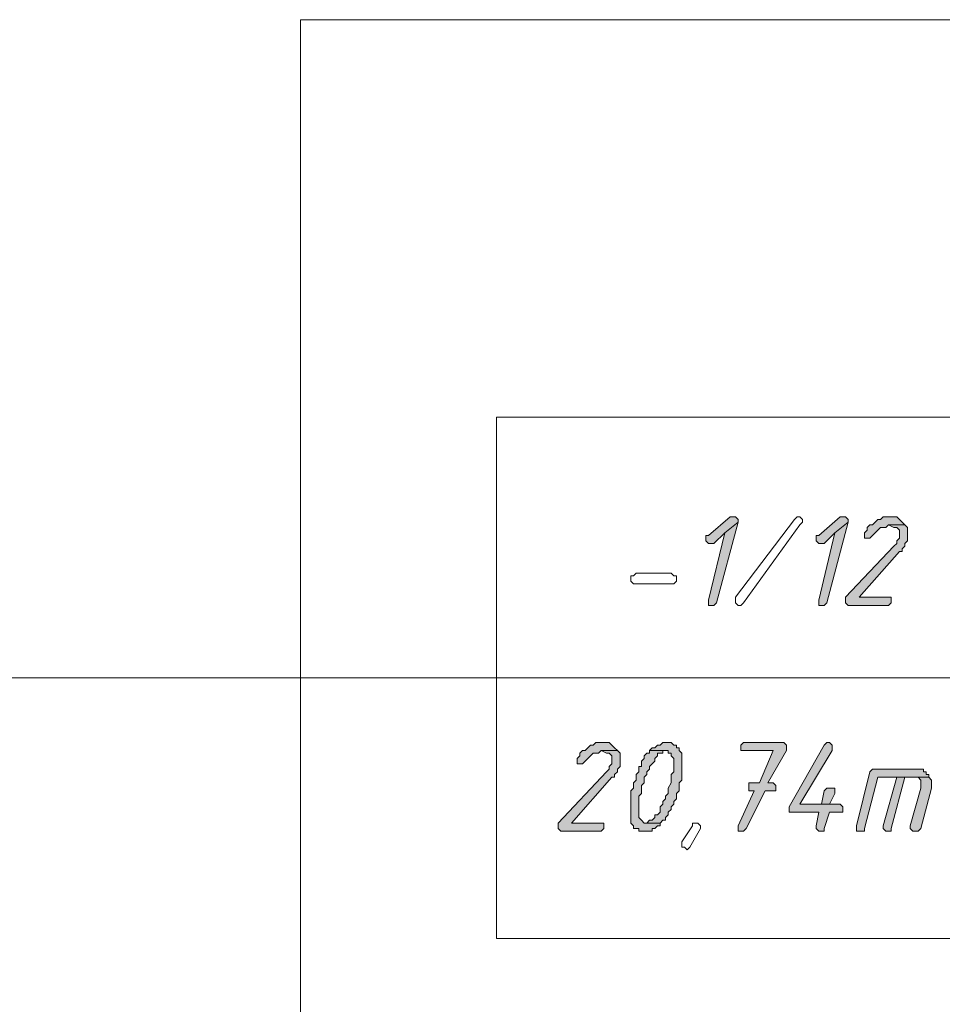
# Model space of a CAD drawing. Header units: inches. Extents: x 1504 to 12593, y -807 to 3183.
# Tile 170 of 256: x 5846 to 5991, y 1138 to 1293. Entities that reach past the tile are written whole.
import ezdxf

# ---------------------------------------------------------------- set-up
doc = ezdxf.new("R2010")
doc.units = ezdxf.units.IN
doc.header["$MEASUREMENT"] = 0
for name, color, linetype in [('at_Entity', 7, 'Continuous'), ('at_Rect', 7, 'Continuous'), ('at_Solid', 7, 'Continuous')]:
    doc.layers.add(name, color=color, linetype=linetype)

msp = doc.modelspace()

# ---------------------------------------------------------------- hatches: boundary and pattern name
at = {"layer": 'at_Solid', "lineweight": 15}
for points in [[(5957.66, 1214.57), (5957.24, 1214.57), (5953.86, 1211.61), (5953.43, 1211.61), (5953.43, 1211.19), (5953.43, 1210.76), (5953.86, 1210.34), (5954.7, 1210.34), (5956.39, 1212.03), (5958.5, 1213.72), (5958.5, 1214.14), (5958.08, 1214.57)], [(5958.5, 1213.72), (5956.39, 1212.03), (5953.86, 1201.47), (5953.86, 1200.63), (5954.7, 1200.63), (5955.12, 1201.05)], [(5974.98, 1214.57), (5974.56, 1214.57), (5971.17, 1211.61), (5970.76, 1211.61), (5970.76, 1211.19), (5970.76, 1210.76), (5971.17, 1210.34), (5972.02, 1210.34), (5973.71, 1212.03), (5975.82, 1213.72), (5975.82, 1214.14), (5975.4, 1214.57)], [(5975.82, 1213.72), (5973.71, 1212.03), (5971.17, 1201.47), (5971.17, 1200.63), (5972.02, 1200.63), (5972.44, 1201.05)], [(5982.58, 1214.57), (5981.32, 1214.57), (5980.89, 1214.14), (5980.47, 1214.14), (5980.04, 1213.72), (5979.63, 1213.3), (5979.2, 1213.3), (5978.78, 1212.88), (5978.78, 1212.45), (5978.36, 1212.03), (5978.36, 1211.61), (5978.36, 1211.19), (5979.2, 1211.19), (5979.63, 1211.61), (5980.04, 1212.03), (5980.47, 1212.45), (5980.89, 1212.88), (5981.73, 1212.88), (5982.16, 1213.3), (5984.69, 1213.3), (5984.27, 1213.72), (5983.85, 1214.14), (5983.43, 1214.57), (5983, 1214.57)], [(5984.69, 1213.3), (5982.16, 1213.3), (5983, 1212.88), (5983.43, 1212.88), (5983.85, 1212.45), (5983.85, 1211.61), (5983.85, 1211.19), (5983.43, 1210.76), (5983.43, 1210.34), (5983, 1209.92), (5975.4, 1201.9), (5975.4, 1201.05), (5975.82, 1200.63), (5982.16, 1200.63), (5982.58, 1201.05), (5982.58, 1201.9), (5977.51, 1201.9), (5983.85, 1209.08), (5984.27, 1209.08), (5984.27, 1209.5), (5984.69, 1209.92), (5984.69, 1210.34), (5985.12, 1210.76), (5985.12, 1211.19), (5985.12, 1212.88)], [(5937.38, 1179.09), (5936.12, 1179.09), (5935.69, 1178.66), (5935.28, 1178.66), (5934.85, 1178.24), (5934.43, 1177.82), (5934, 1177.82), (5933.58, 1177.4), (5933.58, 1176.97), (5933.16, 1176.55), (5933.16, 1176.13), (5933.16, 1175.71), (5934, 1175.71), (5934.43, 1176.13), (5934.85, 1176.55), (5935.28, 1176.97), (5935.69, 1177.4), (5936.54, 1177.4), (5936.96, 1177.82), (5939.5, 1177.82), (5939.07, 1178.24), (5938.65, 1178.66), (5938.23, 1179.09), (5937.81, 1179.09)], [(5947.52, 1179.09), (5946.68, 1179.09), (5946.25, 1178.66), (5945.83, 1178.66), (5945.41, 1178.24), (5944.99, 1178.24), (5944.56, 1177.82), (5947.52, 1177.82), (5947.52, 1177.4), (5947.94, 1177.4), (5947.94, 1176.97), (5948.37, 1176.55), (5948.37, 1175.71), (5948.37, 1174.44), (5947.94, 1174.01), (5947.94, 1172.75), (5947.52, 1171.9), (5947.52, 1171.06), (5947.1, 1170.64), (5947.1, 1170.22), (5946.68, 1169.79), (5946.68, 1169.37), (5946.25, 1168.95), (5946.25, 1168.1), (5945.83, 1167.68), (5945.41, 1167.68), (5945.41, 1167.26), (5944.99, 1166.84), (5944.56, 1166.84), (5944.14, 1166.41), (5946.25, 1166.41), (5946.68, 1166.84), (5947.1, 1166.84), (5947.1, 1167.26), (5947.52, 1167.68), (5947.52, 1168.1), (5947.94, 1168.53), (5947.94, 1168.95), (5948.37, 1169.37), (5948.37, 1169.79), (5948.79, 1170.22), (5948.79, 1171.06), (5949.21, 1171.48), (5949.21, 1172.75), (5949.63, 1173.17), (5949.63, 1177.4), (5949.21, 1177.82), (5949.21, 1178.24), (5948.79, 1178.24), (5948.79, 1178.66), (5948.37, 1178.66), (5947.94, 1179.09)], [(5965.26, 1179.09), (5959.35, 1179.09), (5958.92, 1178.66), (5958.92, 1177.82), (5963.99, 1177.82), (5961.88, 1172.75), (5960.2, 1172.75), (5960.2, 1171.9), (5960.2, 1171.48), (5961.04, 1171.48), (5958.5, 1165.99), (5958.5, 1165.14), (5959.35, 1165.14), (5959.77, 1165.57), (5962.73, 1171.48), (5964.42, 1171.48), (5964.42, 1172.32), (5963.99, 1172.75), (5963.15, 1172.75), (5966.11, 1177.82), (5966.11, 1178.66), (5965.68, 1179.09)], [(5972.44, 1179.09), (5972.02, 1178.66), (5966.53, 1168.95), (5966.53, 1168.53), (5966.53, 1168.1), (5971.17, 1168.1), (5970.76, 1165.99), (5970.76, 1165.57), (5971.17, 1165.14), (5972.02, 1165.14), (5972.02, 1165.57), (5972.86, 1168.1), (5974.98, 1168.1), (5974.98, 1168.95), (5974.56, 1169.37), (5968.22, 1169.37), (5973.29, 1177.82), (5973.29, 1178.66), (5972.86, 1179.09)], [(5939.5, 1177.82), (5936.96, 1177.82), (5937.81, 1177.4), (5938.23, 1177.4), (5938.65, 1176.97), (5938.65, 1176.13), (5938.65, 1175.71), (5938.23, 1175.28), (5938.23, 1174.86), (5937.81, 1174.44), (5930.2, 1166.41), (5930.2, 1165.57), (5930.63, 1165.14), (5936.96, 1165.14), (5937.38, 1165.57), (5937.38, 1166.41), (5932.31, 1166.41), (5938.65, 1173.6), (5939.07, 1173.6), (5939.07, 1174.01), (5939.5, 1174.44), (5939.5, 1174.86), (5939.92, 1175.28), (5939.92, 1175.71), (5939.92, 1177.4)], [(5944.56, 1177.82), (5944.56, 1177.4), (5944.14, 1177.4), (5943.72, 1176.97), (5943.72, 1176.55), (5943.3, 1176.13), (5943.3, 1175.28), (5942.87, 1175.28), (5942.87, 1174.44), (5942.45, 1174.01), (5942.45, 1173.17), (5942.03, 1172.75), (5942.03, 1171.9), (5941.61, 1171.48), (5941.61, 1171.06), (5941.61, 1166.41), (5942.03, 1165.99), (5942.03, 1165.57), (5942.87, 1165.57), (5942.87, 1165.14), (5944.99, 1165.14), (5944.99, 1165.57), (5945.41, 1165.57), (5945.83, 1165.99), (5946.25, 1165.99), (5946.25, 1166.41), (5943.72, 1166.41), (5943.3, 1166.84), (5942.87, 1167.26), (5942.87, 1168.53), (5942.87, 1170.64), (5943.3, 1171.06), (5943.3, 1172.32), (5943.72, 1172.75), (5943.72, 1173.6), (5944.14, 1174.01), (5944.14, 1174.44), (5944.56, 1174.86), (5944.56, 1175.28), (5944.99, 1175.71), (5945.41, 1176.13), (5945.41, 1176.55), (5945.83, 1176.97), (5945.83, 1177.4), (5946.68, 1177.4), (5946.68, 1177.82), (5947.1, 1177.82)], [(5986.81, 1174.86), (5979.63, 1174.86), (5979.2, 1174.44), (5977.09, 1165.99), (5977.09, 1165.14), (5978.36, 1165.14), (5978.36, 1165.57), (5980.47, 1173.6), (5988.5, 1173.6), (5988.5, 1174.01), (5988.07, 1174.01), (5988.07, 1174.44), (5987.65, 1174.44), (5987.65, 1174.86), (5987.22, 1174.86)], [(5983.43, 1173.6), (5981.32, 1165.99), (5981.32, 1165.57), (5981.73, 1165.14), (5982.58, 1165.14), (5982.58, 1165.57), (5984.69, 1173.6), (5986.38, 1173.6)], [(5988.5, 1173.6), (5983.43, 1173.6), (5986.81, 1173.6), (5987.22, 1173.17), (5987.22, 1171.9), (5985.54, 1165.99), (5985.54, 1165.57), (5985.96, 1165.14), (5986.81, 1165.14), (5987.22, 1165.57), (5988.92, 1171.9), (5988.92, 1172.75), (5988.92, 1173.17)], [(5972.86, 1171.9), (5972.44, 1171.9), (5972.02, 1171.48), (5971.6, 1169.37), (5968.22, 1169.37), (5972.86, 1169.37), (5973.71, 1171.06), (5973.71, 1171.9), (5973.29, 1171.9)]]:
    msp.add_hatch(color=7, dxfattribs=at).paths.add_polyline_path(points)

# ---------------------------------------------------------------- linework, layer by layer
at = {"layer": 'at_Entity', "color": 7, "lineweight": 15}
for p, q in [((5889.65, 809.06), (5889.65, 1292.71)), ((6158.3, 1292.71), (5889.65, 1292.71)), ((5889.65, 1292.71), (5889.65, 809.06)), ((5957.24, 1214.57), (5953.86, 1211.61)), ((5955.12, 1201.05), (5958.5, 1213.72)), ((5958.5, 1213.72), (5956.39, 1212.03)), ((5956.39, 1212.03), (5958.5, 1213.72)), ((5957.66, 1214.57), (5957.24, 1214.57)), ((5958.08, 1214.57), (5957.66, 1214.57)), ((5958.5, 1214.14), (5958.08, 1214.57)), ((5958.08, 1201.9), (5967.38, 1214.14)), ((5958.5, 1213.72), (5958.5, 1214.14)), ((5967.38, 1214.14), (5967.8, 1214.57)), ((5967.8, 1214.57), (5968.22, 1214.57)), ((5968.22, 1214.57), (5968.64, 1214.14)), ((5968.64, 1213.72), (5968.22, 1213.3)), ((5968.64, 1214.14), (5968.64, 1213.72)), ((5974.56, 1214.57), (5971.17, 1211.61)), ((5972.44, 1201.05), (5975.82, 1213.72)), ((5975.82, 1213.72), (5973.71, 1212.03)), ((5973.71, 1212.03), (5975.82, 1213.72)), ((5974.98, 1214.57), (5974.56, 1214.57)), ((5975.4, 1214.57), (5974.98, 1214.57)), ((5975.82, 1214.14), (5975.4, 1214.57)), ((5975.82, 1213.72), (5975.82, 1214.14)), ((5980.04, 1213.72), (5979.63, 1213.3)), ((5980.47, 1214.14), (5980.04, 1213.72)), ((5980.04, 1213.72), (5980.04, 1213.72)), ((5980.89, 1214.14), (5980.47, 1214.14)), ((5981.32, 1214.57), (5980.89, 1214.14)), ((5982.58, 1214.57), (5981.32, 1214.57)), ((5983, 1214.57), (5982.58, 1214.57)), ((5983.43, 1214.57), (5983, 1214.57)), ((5983.85, 1214.14), (5983.43, 1214.57)), ((5984.27, 1213.72), (5983.85, 1214.14)), ((5983.85, 1214.14), (5983.85, 1214.14)), ((5984.69, 1213.3), (5984.27, 1213.72)), ((5968.22, 1213.3), (5959.35, 1201.05)), ((5968.22, 1213.3), (5968.22, 1213.3)), ((5978.78, 1212.45), (5978.36, 1212.03)), ((5979.2, 1213.3), (5978.78, 1212.88)), ((5978.78, 1212.88), (5978.78, 1212.45)), ((5979.63, 1213.3), (5979.2, 1213.3)), ((5980.04, 1212.03), (5980.47, 1212.45)), ((5980.47, 1212.45), (5980.89, 1212.88)), ((5980.89, 1212.88), (5981.73, 1212.88)), ((5981.73, 1212.88), (5982.16, 1213.3)), ((5984.69, 1213.3), (5982.16, 1213.3)), ((5982.16, 1213.3), (5983, 1212.88)), ((5982.16, 1213.3), (5984.69, 1213.3)), ((5983, 1212.88), (5983.43, 1212.88)), ((5983.43, 1212.88), (5983.85, 1212.45)), ((5983.85, 1212.45), (5983.85, 1211.61)), ((5985.12, 1212.88), (5984.69, 1213.3)), ((5985.12, 1211.19), (5985.12, 1212.88)), ((5953.86, 1211.61), (5953.43, 1211.61)), ((5953.43, 1211.61), (5953.43, 1211.19)), ((5953.43, 1211.19), (5953.43, 1210.76)), ((5953.43, 1210.76), (5953.86, 1210.34)), ((5956.39, 1212.03), (5953.86, 1201.47)), ((5954.7, 1210.34), (5956.39, 1212.03)), ((5971.17, 1211.61), (5970.76, 1211.61)), ((5970.76, 1211.61), (5970.76, 1211.19)), ((5970.76, 1211.19), (5970.76, 1210.76)), ((5970.76, 1210.76), (5971.17, 1210.34)), ((5973.71, 1212.03), (5971.17, 1201.47)), ((5972.02, 1210.34), (5973.71, 1212.03)), ((5978.36, 1212.03), (5978.36, 1211.61)), ((5978.36, 1211.61), (5978.36, 1211.19)), ((5978.36, 1211.19), (5979.2, 1211.19)), ((5979.2, 1211.19), (5979.63, 1211.61)), ((5979.63, 1211.61), (5980.04, 1212.03)), ((5980.04, 1212.03), (5980.04, 1212.03)), ((5983.85, 1211.19), (5983.43, 1210.76)), ((5983.43, 1210.76), (5983.43, 1210.34)), ((5983.85, 1211.61), (5983.85, 1211.19)), ((5984.69, 1210.34), (5985.12, 1210.76)), ((5985.12, 1210.76), (5985.12, 1211.19)), ((5953.86, 1210.34), (5954.7, 1210.34)), ((5971.17, 1210.34), (5972.02, 1210.34)), ((5983, 1209.92), (5975.4, 1201.9)), ((5977.51, 1201.9), (5983.85, 1209.08)), ((5983.43, 1210.34), (5983, 1209.92)), ((5983.85, 1209.08), (5984.27, 1209.08)), ((5984.27, 1209.5), (5984.69, 1209.92)), ((5984.27, 1209.08), (5984.27, 1209.5)), ((5984.69, 1209.92), (5984.69, 1210.34)), ((5941.61, 1204.43), (5941.61, 1205.27)), ((5941.61, 1205.27), (5942.03, 1205.27)), ((5942.03, 1204.01), (5941.61, 1204.43)), ((5942.03, 1205.27), (5942.45, 1205.7)), ((5942.45, 1205.7), (5947.94, 1205.7)), ((5947.94, 1205.7), (5948.37, 1205.27)), ((5948.37, 1205.27), (5948.79, 1205.27)), ((5948.79, 1204.43), (5948.37, 1204.01)), ((5948.79, 1205.27), (5948.79, 1204.43)), ((5947.94, 1204.01), (5942.03, 1204.01)), ((5948.37, 1204.01), (5947.94, 1204.01)), ((5947.94, 1204.01), (5947.94, 1204.01)), ((5953.86, 1201.47), (5953.86, 1200.63)), ((5958.08, 1201.47), (5958.08, 1201.9)), ((5958.08, 1201.9), (5958.08, 1201.9)), ((5958.08, 1201.05), (5958.08, 1201.47)), ((5958.08, 1201.47), (5958.08, 1201.47)), ((5958.08, 1201.47), (5958.08, 1201.47)), ((5971.17, 1201.47), (5971.17, 1200.63)), ((5975.4, 1201.9), (5975.4, 1201.05)), ((5982.58, 1201.9), (5977.51, 1201.9)), ((5982.58, 1201.05), (5982.58, 1201.9)), ((5953.86, 1200.63), (5954.7, 1200.63)), ((5954.7, 1200.63), (5955.12, 1201.05)), ((5958.5, 1200.63), (5958.08, 1201.05)), ((5958.92, 1200.63), (5958.5, 1200.63)), ((5959.35, 1201.05), (5958.92, 1200.63)), ((5971.17, 1200.63), (5972.02, 1200.63)), ((5972.02, 1200.63), (5972.44, 1201.05)), ((5975.4, 1201.05), (5975.82, 1200.63)), ((5975.82, 1200.63), (5982.16, 1200.63)), ((5982.16, 1200.63), (5982.58, 1201.05)), ((5814.89, 1189.22), (6166.75, 1189.22)), ((5934.85, 1178.24), (5934.43, 1177.82)), ((5935.28, 1178.66), (5934.85, 1178.24)), ((5934.85, 1178.24), (5934.85, 1178.24)), ((5935.69, 1178.66), (5935.28, 1178.66)), ((5936.12, 1179.09), (5935.69, 1178.66)), ((5937.38, 1179.09), (5936.12, 1179.09)), ((5937.81, 1179.09), (5937.38, 1179.09)), ((5938.23, 1179.09), (5937.81, 1179.09)), ((5938.65, 1178.66), (5938.23, 1179.09)), ((5939.07, 1178.24), (5938.65, 1178.66)), ((5938.65, 1178.66), (5938.65, 1178.66)), ((5939.5, 1177.82), (5939.07, 1178.24)), ((5944.99, 1178.24), (5944.56, 1177.82)), ((5945.41, 1178.24), (5944.99, 1178.24)), ((5945.83, 1178.66), (5945.41, 1178.24)), ((5946.25, 1178.66), (5945.83, 1178.66)), ((5946.68, 1179.09), (5946.25, 1178.66)), ((5947.52, 1179.09), (5946.68, 1179.09)), ((5947.94, 1179.09), (5947.52, 1179.09)), ((5948.37, 1178.66), (5947.94, 1179.09)), ((5947.94, 1179.09), (5947.94, 1179.09)), ((5948.79, 1178.66), (5948.37, 1178.66)), ((5948.79, 1178.24), (5948.79, 1178.66)), ((5949.21, 1178.24), (5948.79, 1178.24)), ((5949.21, 1177.82), (5949.21, 1178.24)), ((5959.35, 1179.09), (5958.92, 1178.66)), ((5958.92, 1178.66), (5958.92, 1177.82)), ((5965.26, 1179.09), (5959.35, 1179.09)), ((5965.68, 1179.09), (5965.26, 1179.09)), ((5966.11, 1178.66), (5965.68, 1179.09)), ((5966.11, 1177.82), (5966.11, 1178.66)), ((5972.02, 1178.66), (5966.53, 1168.95)), ((5972.44, 1179.09), (5972.02, 1178.66)), ((5972.44, 1179.09), (5972.44, 1179.09)), ((5972.86, 1179.09), (5972.44, 1179.09)), ((5973.29, 1178.66), (5972.86, 1179.09)), ((5973.29, 1177.82), (5973.29, 1178.66)), ((5933.58, 1176.97), (5933.16, 1176.55)), ((5934, 1177.82), (5933.58, 1177.4)), ((5933.58, 1177.4), (5933.58, 1176.97)), ((5934.43, 1177.82), (5934, 1177.82)), ((5934.85, 1176.55), (5935.28, 1176.97)), ((5935.28, 1176.97), (5935.69, 1177.4)), ((5935.69, 1177.4), (5936.54, 1177.4)), ((5936.54, 1177.4), (5936.96, 1177.82)), ((5939.5, 1177.82), (5936.96, 1177.82)), ((5936.96, 1177.82), (5937.81, 1177.4)), ((5936.96, 1177.82), (5939.5, 1177.82)), ((5937.81, 1177.4), (5938.23, 1177.4)), ((5938.23, 1177.4), (5938.65, 1176.97)), ((5938.65, 1176.97), (5938.65, 1176.13)), ((5939.92, 1177.4), (5939.5, 1177.82)), ((5939.92, 1175.71), (5939.92, 1177.4)), ((5944.14, 1177.4), (5943.72, 1176.97)), ((5943.72, 1176.97), (5943.72, 1176.55)), ((5944.56, 1177.4), (5944.14, 1177.4)), ((5944.56, 1177.82), (5944.56, 1177.4)), ((5947.1, 1177.82), (5944.56, 1177.82)), ((5944.56, 1177.82), (5947.52, 1177.82)), ((5945.41, 1176.55), (5945.83, 1176.97)), ((5945.83, 1176.97), (5945.83, 1177.4)), ((5945.83, 1177.4), (5946.68, 1177.4)), ((5946.68, 1177.4), (5946.68, 1177.82)), ((5946.68, 1177.82), (5947.1, 1177.82)), ((5947.52, 1177.82), (5947.52, 1177.4)), ((5947.52, 1177.4), (5947.94, 1177.4)), ((5947.94, 1177.4), (5947.94, 1176.97)), ((5947.94, 1176.97), (5948.37, 1176.55)), ((5949.63, 1177.4), (5949.21, 1177.82)), ((5949.63, 1173.17), (5949.63, 1177.4)), ((5958.92, 1177.82), (5963.99, 1177.82)), ((5963.99, 1177.82), (5961.88, 1172.75)), ((5963.15, 1172.75), (5966.11, 1177.82)), ((5968.22, 1169.37), (5973.29, 1177.82)), ((5933.16, 1176.55), (5933.16, 1176.13)), ((5933.16, 1176.13), (5933.16, 1175.71)), ((5933.16, 1175.71), (5934, 1175.71)), ((5934, 1175.71), (5934.43, 1176.13)), ((5934.43, 1176.13), (5934.85, 1176.55)), ((5934.85, 1176.55), (5934.85, 1176.55)), ((5938.65, 1175.71), (5938.23, 1175.28)), ((5938.23, 1175.28), (5938.23, 1174.86)), ((5938.65, 1176.13), (5938.65, 1175.71)), ((5939.5, 1174.86), (5939.92, 1175.28)), ((5939.92, 1175.28), (5939.92, 1175.71)), ((5943.3, 1175.28), (5942.87, 1175.28)), ((5942.87, 1175.28), (5942.87, 1174.44)), ((5943.72, 1176.55), (5943.3, 1176.13)), ((5943.3, 1176.13), (5943.3, 1175.28)), ((5944.56, 1175.28), (5944.99, 1175.71)), ((5944.56, 1174.86), (5944.56, 1175.28)), ((5944.99, 1175.71), (5945.41, 1176.13)), ((5945.41, 1176.13), (5945.41, 1176.55)), ((5948.37, 1176.55), (5948.37, 1175.71)), ((5948.37, 1175.71), (5948.37, 1174.44)), ((5937.81, 1174.44), (5930.2, 1166.41)), ((5932.31, 1166.41), (5938.65, 1173.6)), ((5938.23, 1174.86), (5937.81, 1174.44)), ((5938.65, 1173.6), (5939.07, 1173.6)), ((5939.07, 1174.01), (5939.5, 1174.44)), ((5939.07, 1173.6), (5939.07, 1174.01)), ((5939.5, 1174.44), (5939.5, 1174.86)), ((5942.87, 1174.44), (5942.45, 1174.01)), ((5942.45, 1174.01), (5942.45, 1173.17)), ((5943.72, 1173.6), (5944.14, 1174.01)), ((5943.72, 1172.75), (5943.72, 1173.6)), ((5944.14, 1174.44), (5944.56, 1174.86)), ((5944.14, 1174.01), (5944.14, 1174.44)), ((5948.37, 1174.44), (5947.94, 1174.01)), ((5947.94, 1174.01), (5947.94, 1172.75)), ((5979.2, 1174.44), (5977.09, 1165.99)), ((5978.36, 1165.57), (5980.47, 1173.6)), ((5979.63, 1174.86), (5979.2, 1174.44)), ((5986.81, 1174.86), (5979.63, 1174.86)), ((5980.47, 1173.6), (5988.5, 1173.6)), ((5983.43, 1173.6), (5981.32, 1165.99)), ((5982.58, 1165.57), (5984.69, 1173.6)), ((5986.38, 1173.6), (5983.43, 1173.6)), ((5988.5, 1173.6), (5983.43, 1173.6)), ((5983.43, 1173.6), (5986.81, 1173.6)), ((5984.69, 1173.6), (5986.38, 1173.6)), ((5987.22, 1174.86), (5986.81, 1174.86)), ((5986.81, 1173.6), (5987.22, 1173.17)), ((5987.65, 1174.86), (5987.22, 1174.86)), ((5987.65, 1174.44), (5987.65, 1174.86)), ((5988.07, 1174.44), (5987.65, 1174.44)), ((5988.07, 1174.01), (5988.07, 1174.44)), ((5988.5, 1174.01), (5988.07, 1174.01)), ((5988.5, 1173.6), (5988.5, 1174.01)), ((5988.92, 1173.17), (5988.5, 1173.6)), ((5942.45, 1173.17), (5942.03, 1172.75)), ((5942.03, 1172.75), (5942.03, 1171.9)), ((5943.3, 1172.32), (5943.72, 1172.75)), ((5943.3, 1171.06), (5943.3, 1172.32)), ((5947.94, 1172.75), (5947.52, 1171.9)), ((5949.21, 1172.75), (5949.63, 1173.17)), ((5949.21, 1171.48), (5949.21, 1172.75)), ((5961.88, 1172.75), (5960.2, 1172.75)), ((5960.2, 1172.75), (5960.2, 1171.9)), ((5963.99, 1172.75), (5963.15, 1172.75)), ((5964.42, 1172.32), (5963.99, 1172.75)), ((5964.42, 1171.48), (5964.42, 1172.32)), ((5987.22, 1173.17), (5987.22, 1171.9)), ((5988.92, 1172.75), (5988.92, 1173.17)), ((5988.92, 1171.9), (5988.92, 1172.75)), ((5942.03, 1171.9), (5941.61, 1171.48)), ((5941.61, 1171.48), (5941.61, 1171.06)), ((5941.61, 1171.06), (5941.61, 1166.41)), ((5942.87, 1170.64), (5943.3, 1171.06)), ((5942.87, 1168.53), (5942.87, 1170.64)), ((5947.52, 1171.06), (5947.1, 1170.64)), ((5947.1, 1170.64), (5947.1, 1170.22)), ((5947.52, 1171.9), (5947.52, 1171.06)), ((5948.79, 1171.06), (5949.21, 1171.48)), ((5948.79, 1170.22), (5948.79, 1171.06)), ((5961.04, 1171.48), (5958.5, 1165.99)), ((5959.77, 1165.57), (5962.73, 1171.48)), ((5960.2, 1171.9), (5960.2, 1171.48)), ((5960.2, 1171.48), (5961.04, 1171.48)), ((5962.73, 1171.48), (5964.42, 1171.48)), ((5972.02, 1171.48), (5971.6, 1169.37)), ((5972.44, 1171.9), (5972.02, 1171.48)), ((5972.86, 1171.9), (5972.44, 1171.9)), ((5973.29, 1171.9), (5972.86, 1171.9)), ((5972.86, 1169.37), (5973.71, 1171.06)), ((5973.71, 1171.9), (5973.29, 1171.9)), ((5973.71, 1171.06), (5973.71, 1171.9)), ((5987.22, 1171.9), (5985.54, 1165.99)), ((5987.22, 1165.57), (5988.92, 1171.9)), ((5946.68, 1169.37), (5946.25, 1168.95)), ((5946.25, 1168.95), (5946.25, 1168.1)), ((5947.1, 1170.22), (5946.68, 1169.79)), ((5946.68, 1169.79), (5946.68, 1169.37)), ((5947.94, 1168.95), (5948.37, 1169.37)), ((5947.94, 1168.53), (5947.94, 1168.95)), ((5948.37, 1169.79), (5948.79, 1170.22)), ((5948.37, 1169.37), (5948.37, 1169.79)), ((5966.53, 1168.95), (5966.53, 1168.53)), ((5971.6, 1169.37), (5968.22, 1169.37)), ((5968.22, 1169.37), (5972.86, 1169.37)), ((5974.56, 1169.37), (5968.22, 1169.37)), ((5974.98, 1168.95), (5974.56, 1169.37)), ((5974.98, 1168.1), (5974.98, 1168.95)), ((5942.87, 1167.26), (5942.87, 1168.53)), ((5945.83, 1167.68), (5945.41, 1167.68)), ((5945.41, 1167.68), (5945.41, 1167.26)), ((5946.25, 1168.1), (5945.83, 1167.68)), ((5947.1, 1167.26), (5947.52, 1167.68)), ((5947.52, 1168.1), (5947.94, 1168.53)), ((5947.52, 1167.68), (5947.52, 1168.1)), ((5966.53, 1168.53), (5966.53, 1168.1)), ((5966.53, 1168.1), (5971.17, 1168.1)), ((5971.17, 1168.1), (5970.76, 1165.99)), ((5972.02, 1165.57), (5972.86, 1168.1)), ((5972.86, 1168.1), (5974.98, 1168.1)), ((5930.2, 1166.41), (5930.2, 1165.57)), ((5937.38, 1166.41), (5932.31, 1166.41)), ((5937.38, 1165.57), (5937.38, 1166.41)), ((5941.61, 1166.41), (5942.03, 1165.99)), ((5942.03, 1165.99), (5942.03, 1165.57)), ((5943.3, 1166.84), (5942.87, 1167.26)), ((5943.72, 1166.41), (5943.3, 1166.84)), ((5943.3, 1166.84), (5943.3, 1166.84)), ((5946.25, 1166.41), (5943.72, 1166.41)), ((5944.56, 1166.84), (5944.14, 1166.41)), ((5944.14, 1166.41), (5946.25, 1166.41)), ((5944.99, 1166.84), (5944.56, 1166.84)), ((5945.41, 1167.26), (5944.99, 1166.84)), ((5945.41, 1165.57), (5945.83, 1165.99)), ((5945.83, 1165.99), (5946.25, 1165.99)), ((5946.25, 1166.41), (5946.68, 1166.84)), ((5946.25, 1165.99), (5946.25, 1166.41)), ((5946.68, 1166.84), (5947.1, 1166.84)), ((5947.1, 1166.84), (5947.1, 1167.26)), ((5949.63, 1163.45), (5951.32, 1165.99)), ((5951.32, 1165.99), (5951.32, 1166.41)), ((5951.32, 1166.41), (5952.17, 1166.41)), ((5951.32, 1165.99), (5951.32, 1165.99)), ((5952.17, 1166.41), (5952.59, 1165.99)), ((5952.59, 1165.99), (5952.59, 1165.57)), ((5958.5, 1165.99), (5958.5, 1165.14)), ((5970.76, 1165.99), (5970.76, 1165.57)), ((5977.09, 1165.99), (5977.09, 1165.14)), ((5981.32, 1165.99), (5981.32, 1165.57)), ((5985.54, 1165.99), (5985.54, 1165.57)), ((5930.2, 1165.57), (5930.63, 1165.14)), ((5930.63, 1165.14), (5936.96, 1165.14)), ((5936.96, 1165.14), (5937.38, 1165.57)), ((5942.03, 1165.57), (5942.87, 1165.57)), ((5942.87, 1165.57), (5942.87, 1165.14)), ((5942.87, 1165.14), (5944.99, 1165.14)), ((5944.99, 1165.14), (5944.99, 1165.57)), ((5944.99, 1165.57), (5945.41, 1165.57)), ((5952.59, 1165.57), (5950.9, 1162.61)), ((5952.59, 1165.57), (5952.59, 1165.57)), ((5958.5, 1165.14), (5959.35, 1165.14)), ((5959.35, 1165.14), (5959.77, 1165.57)), ((5970.76, 1165.57), (5971.17, 1165.14)), ((5971.17, 1165.14), (5972.02, 1165.14)), ((5972.02, 1165.14), (5972.02, 1165.57)), ((5977.09, 1165.14), (5978.36, 1165.14)), ((5978.36, 1165.14), (5978.36, 1165.57)), ((5981.32, 1165.57), (5981.73, 1165.14)), ((5981.73, 1165.14), (5982.58, 1165.14)), ((5982.58, 1165.14), (5982.58, 1165.57)), ((5985.54, 1165.57), (5985.96, 1165.14)), ((5985.96, 1165.14), (5986.81, 1165.14)), ((5986.81, 1165.14), (5987.22, 1165.57)), ((5949.63, 1162.61), (5949.63, 1163.45)), ((5949.63, 1163.45), (5949.63, 1163.45)), ((5950.06, 1162.61), (5949.63, 1162.61)), ((5950.48, 1162.19), (5950.06, 1162.61)), ((5950.9, 1162.61), (5950.48, 1162.19)), ((5950.9, 1162.61), (5950.9, 1162.61))]:
    msp.add_line(p, q, dxfattribs=at)
at = {"layer": 'at_Rect', "color": 7, "lineweight": 15}
for p, q in [((5920.49, 1230.2), (6166.75, 1230.2)), ((5920.49, 1230.2), (5920.49, 1148.25)), ((6166.75, 1148.25), (5920.49, 1148.25))]:
    msp.add_line(p, q, dxfattribs=at)

doc.saveas('drawing.dxf')
